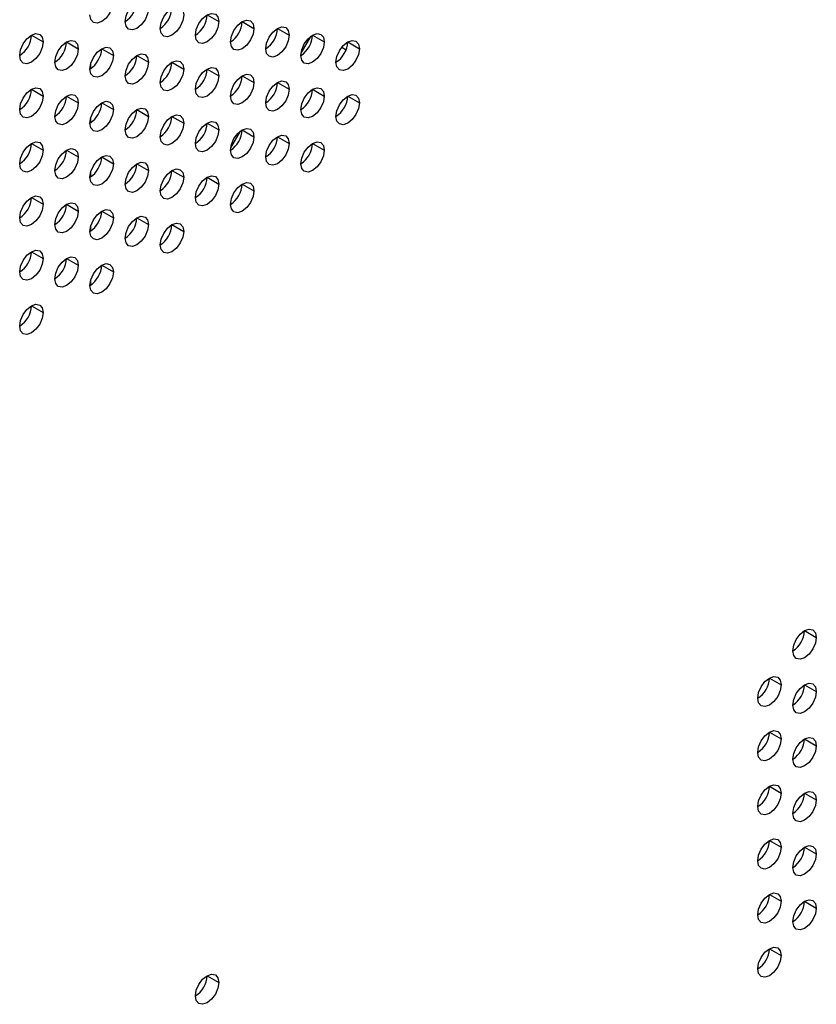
# Model space of a CAD drawing. Header units: millimetres. Extents: x 0 to 1118, y 0 to 864.
# Tile 226 of 256: x 954.59 to 960.6, y 700.41 to 707.84. Entities that reach past the tile are written whole.
import ezdxf

# ---------------------------------------------------------------- set-up
doc = ezdxf.new("R2010")
doc.units = ezdxf.units.MM

msp = doc.modelspace()

# ---------------------------------------------------------------- linework, layer by layer
at = {"color": 7, "linetype": 'Continuous', "lineweight": 25}
for p, q in [((956.0061, 707.8742), (956.0945, 707.8231)), ((956.2713, 707.8231), (956.3597, 707.7721)), ((956.5365, 707.7721), (956.6249, 707.721)), ((954.6803, 707.7212), (954.7687, 707.6702)), ((954.9455, 707.6701), (955.0339, 707.6191)), ((956.7144, 707.585), (956.7874, 707.7115)), ((956.8016, 707.721), (956.89, 707.67)), ((957.0668, 707.6699), (957.1552, 707.6189)), ((955.2106, 707.6191), (955.299, 707.5681)), ((955.4758, 707.568), (955.5642, 707.517)), ((955.741, 707.517), (955.8294, 707.4659)), ((956.0061, 707.4659), (956.0945, 707.4149)), ((956.2713, 707.4148), (956.3597, 707.3638)), ((954.6803, 707.3129), (954.7687, 707.2619)), ((956.5365, 707.3638), (956.6249, 707.3128)), ((956.8016, 707.3127), (956.89, 707.2617)), ((954.9455, 707.2619), (955.0339, 707.2108)), ((957.0668, 707.2617), (957.1552, 707.2106)), ((955.2106, 707.2108), (955.299, 707.1598)), ((955.4758, 707.1598), (955.5642, 707.1087)), ((955.741, 707.1087), (955.8294, 707.0577)), ((956.0061, 707.0576), (956.0945, 707.0066)), ((956.2713, 707.0066), (956.3597, 706.9555)), ((956.1841, 706.8705), (956.2571, 706.9971)), ((956.5365, 706.9555), (956.6249, 706.9045)), ((954.6803, 706.9047), (954.7687, 706.8536)), ((954.9455, 706.8536), (955.0339, 706.8026)), ((956.8016, 706.9045), (956.89, 706.8534)), ((955.2106, 706.8025), (955.299, 706.7515)), ((955.4758, 706.7515), (955.5642, 706.7005)), ((955.741, 706.7004), (955.8294, 706.6494)), ((956.0061, 706.6494), (956.0945, 706.5983)), ((956.2713, 706.5983), (956.3597, 706.5473)), ((954.6803, 706.4964), (954.7687, 706.4454)), ((954.9455, 706.4453), (955.0339, 706.3943)), ((955.2106, 706.3943), (955.299, 706.3432)), ((955.4758, 706.3432), (955.5642, 706.2922)), ((955.741, 706.2922), (955.8294, 706.2411)), ((954.6803, 706.0881), (954.7687, 706.0371)), ((954.9455, 706.0371), (955.0339, 705.986)), ((955.2106, 705.986), (955.299, 705.935)), ((954.6803, 705.6798), (954.7687, 705.6288)), ((960.5139, 703.2297), (960.6023, 703.1786)), ((960.2488, 702.8725), (960.3372, 702.8214)), ((960.5139, 702.8214), (960.6023, 702.7704)), ((960.2488, 702.4642), (960.3372, 702.4132)), ((960.5139, 702.4131), (960.6023, 702.3621)), ((960.2488, 702.0559), (960.3372, 702.0049)), ((960.5139, 702.0049), (960.6023, 701.9538)), ((960.2488, 701.6477), (960.3372, 701.5966)), ((960.5139, 701.5966), (960.6023, 701.5456)), ((960.2488, 701.2394), (960.3372, 701.1884)), ((960.5139, 701.1883), (960.6023, 701.1373)), ((960.2488, 700.8311), (960.3372, 700.7801)), ((956.0061, 700.6274), (956.0945, 700.5763))]:
    msp.add_line(p, q, dxfattribs=at)
at = {"color": 8, "linetype": 'Continuous', "lineweight": 25}
for p, q in [((957.0218, 707.6298), (957.0545, 707.6109)), ((955.1272, 707.5025), (955.1272, 707.469)), ((955.1272, 707.0943), (955.1272, 707.0607)), ((955.1272, 706.686), (955.1272, 706.6525)), ((955.1272, 706.2777), (955.1272, 706.2442)), ((955.1272, 705.8695), (955.1272, 705.8359))]:
    msp.add_line(p, q, dxfattribs=at)
at = {"color": 7, "linetype": 'Continuous', "lineweight": 25, "flags": 128}
for points in [[(955.299, 707.9763), (955.2923, 707.9334), (955.2731, 707.8892), (955.2445, 707.8505), (955.2106, 707.8232), (955.1768, 707.8115), (955.1481, 707.817), (955.129, 707.8391), (955.1223, 707.8743)], [(955.3874, 707.8232), (955.3941, 707.8662), (955.4133, 707.9103), (955.442, 707.949), (955.4758, 707.9763), (955.5096, 707.9881), (955.5383, 707.9825), (955.5575, 707.9604), (955.5642, 707.9253)], [(955.5642, 707.9253), (955.5575, 707.8823), (955.5383, 707.8381), (955.5096, 707.7995), (955.4758, 707.7722), (955.442, 707.7604), (955.4133, 707.766), (955.3941, 707.788), (955.3874, 707.8232)], [(955.6526, 707.7722), (955.6593, 707.8151), (955.6785, 707.8593), (955.7071, 707.898), (955.741, 707.9252), (955.7748, 707.937), (955.8035, 707.9314), (955.8226, 707.9094), (955.8294, 707.8742)], [(955.8294, 707.8742), (955.8226, 707.8313), (955.8035, 707.7871), (955.7748, 707.7484), (955.741, 707.7211), (955.7071, 707.7094), (955.6785, 707.7149), (955.6593, 707.737), (955.6526, 707.7722)], [(955.9177, 707.7211), (955.9245, 707.764), (955.9436, 707.8082), (955.9723, 707.8469), (956.0061, 707.8742), (956.04, 707.8859), (956.0686, 707.8804), (956.0878, 707.8583), (956.0945, 707.8231)], [(956.0945, 707.8231), (956.0878, 707.7802), (956.0686, 707.736), (956.04, 707.6974), (956.0061, 707.6701), (955.9723, 707.6583), (955.9436, 707.6639), (955.9245, 707.6859), (955.9177, 707.7211)], [(956.1829, 707.67), (956.1896, 707.713), (956.2088, 707.7572), (956.2375, 707.7958), (956.2713, 707.8231), (956.3051, 707.8349), (956.3338, 707.8293), (956.353, 707.8073), (956.3597, 707.7721)], [(956.3597, 707.7721), (956.353, 707.7291), (956.3338, 707.685), (956.3051, 707.6463), (956.2713, 707.619), (956.2375, 707.6072), (956.2088, 707.6128), (956.1896, 707.6349), (956.1829, 707.67)], [(956.4481, 707.619), (956.4548, 707.6619), (956.474, 707.7061), (956.5026, 707.7448), (956.5365, 707.7721), (956.5703, 707.7838), (956.599, 707.7783), (956.6181, 707.7562), (956.6249, 707.721)], [(954.5919, 707.5681), (954.5986, 707.6111), (954.6178, 707.6552), (954.6465, 707.6939), (954.6803, 707.7212), (954.7141, 707.733), (954.7428, 707.7274), (954.762, 707.7053), (954.7687, 707.6702)], [(954.7687, 707.6702), (954.762, 707.6272), (954.7428, 707.5831), (954.7141, 707.5444), (954.6803, 707.5171), (954.6465, 707.5053), (954.6178, 707.5109), (954.5986, 707.5329), (954.5919, 707.5681)], [(954.8571, 707.5171), (954.8638, 707.56), (954.883, 707.6042), (954.9117, 707.6429), (954.9455, 707.6702), (954.9793, 707.6819), (955.008, 707.6763), (955.0271, 707.6543), (955.0339, 707.6191)], [(956.6249, 707.721), (956.6181, 707.6781), (956.599, 707.6339), (956.5703, 707.5952), (956.5365, 707.5679), (956.5026, 707.5562), (956.474, 707.5618), (956.4548, 707.5838), (956.4481, 707.619)], [(956.7132, 707.5679), (956.72, 707.6109), (956.7391, 707.655), (956.7678, 707.6937), (956.8016, 707.721), (956.8355, 707.7328), (956.8641, 707.7272), (956.8833, 707.7051), (956.89, 707.67)], [(956.89, 707.67), (956.8833, 707.627), (956.8641, 707.5829), (956.8355, 707.5442), (956.8016, 707.5169), (956.7678, 707.5051), (956.7391, 707.5107), (956.72, 707.5327), (956.7132, 707.5679)], [(956.9784, 707.5169), (956.9851, 707.5598), (957.0043, 707.604), (957.033, 707.6427), (957.0668, 707.67), (957.1006, 707.6817), (957.1293, 707.6761), (957.1485, 707.6541), (957.1552, 707.6189)], [(955.0339, 707.6191), (955.0271, 707.5762), (955.008, 707.532), (954.9793, 707.4933), (954.9455, 707.466), (954.9117, 707.4543), (954.883, 707.4598), (954.8638, 707.4819), (954.8571, 707.5171)], [(955.1223, 707.466), (955.129, 707.5089), (955.1481, 707.5531), (955.1768, 707.5918), (955.2106, 707.6191), (955.2445, 707.6309), (955.2731, 707.6253), (955.2923, 707.6032), (955.299, 707.5681)], [(957.1552, 707.6189), (957.1485, 707.576), (957.1293, 707.5318), (957.1006, 707.4931), (957.0668, 707.4658), (957.033, 707.4541), (957.0043, 707.4596), (956.9851, 707.4817), (956.9784, 707.5169)], [(955.299, 707.5681), (955.2923, 707.5251), (955.2731, 707.4809), (955.2445, 707.4423), (955.2106, 707.415), (955.1768, 707.4032), (955.1481, 707.4088), (955.129, 707.4308), (955.1223, 707.466)], [(955.3874, 707.4149), (955.3941, 707.4579), (955.4133, 707.5021), (955.442, 707.5407), (955.4758, 707.568), (955.5096, 707.5798), (955.5383, 707.5742), (955.5575, 707.5522), (955.5642, 707.517)], [(955.6526, 707.3639), (955.6593, 707.4068), (955.6785, 707.451), (955.7071, 707.4897), (955.741, 707.517), (955.7748, 707.5287), (955.8035, 707.5232), (955.8226, 707.5011), (955.8294, 707.4659)], [(955.5642, 707.517), (955.5575, 707.4741), (955.5383, 707.4299), (955.5096, 707.3912), (955.4758, 707.3639), (955.442, 707.3521), (955.4133, 707.3577), (955.3941, 707.3798), (955.3874, 707.4149)], [(955.8294, 707.4659), (955.8226, 707.423), (955.8035, 707.3788), (955.7748, 707.3401), (955.741, 707.3128), (955.7071, 707.3011), (955.6785, 707.3067), (955.6593, 707.3287), (955.6526, 707.3639)], [(955.9177, 707.3128), (955.9245, 707.3558), (955.9436, 707.3999), (955.9723, 707.4386), (956.0061, 707.4659), (956.04, 707.4777), (956.0686, 707.4721), (956.0878, 707.4501), (956.0945, 707.4149)], [(956.0945, 707.4149), (956.0878, 707.3719), (956.0686, 707.3278), (956.04, 707.2891), (956.0061, 707.2618), (955.9723, 707.25), (955.9436, 707.2556), (955.9245, 707.2777), (955.9177, 707.3128)], [(956.1829, 707.2618), (956.1896, 707.3047), (956.2088, 707.3489), (956.2375, 707.3876), (956.2713, 707.4149), (956.3051, 707.4266), (956.3338, 707.421), (956.353, 707.399), (956.3597, 707.3638)], [(956.4481, 707.2107), (956.4548, 707.2537), (956.474, 707.2978), (956.5026, 707.3365), (956.5365, 707.3638), (956.5703, 707.3756), (956.599, 707.37), (956.6181, 707.3479), (956.6249, 707.3128)], [(954.5919, 707.1599), (954.5986, 707.2028), (954.6178, 707.247), (954.6465, 707.2856), (954.6803, 707.3129), (954.7141, 707.3247), (954.7428, 707.3191), (954.762, 707.2971), (954.7687, 707.2619)], [(956.3597, 707.3638), (956.353, 707.3209), (956.3338, 707.2767), (956.3051, 707.238), (956.2713, 707.2107), (956.2375, 707.199), (956.2088, 707.2045), (956.1896, 707.2266), (956.1829, 707.2618)], [(956.6249, 707.3128), (956.6181, 707.2698), (956.599, 707.2256), (956.5703, 707.187), (956.5365, 707.1597), (956.5026, 707.1479), (956.474, 707.1535), (956.4548, 707.1755), (956.4481, 707.2107)], [(956.7132, 707.1597), (956.72, 707.2026), (956.7391, 707.2468), (956.7678, 707.2854), (956.8016, 707.3127), (956.8355, 707.3245), (956.8641, 707.3189), (956.8833, 707.2969), (956.89, 707.2617)], [(954.7687, 707.2619), (954.762, 707.219), (954.7428, 707.1748), (954.7141, 707.1361), (954.6803, 707.1088), (954.6465, 707.0971), (954.6178, 707.1026), (954.5986, 707.1247), (954.5919, 707.1599)], [(954.8571, 707.1088), (954.8638, 707.1517), (954.883, 707.1959), (954.9117, 707.2346), (954.9455, 707.2619), (954.9793, 707.2736), (955.008, 707.2681), (955.0271, 707.246), (955.0339, 707.2108)], [(955.1223, 707.0577), (955.129, 707.1007), (955.1481, 707.1449), (955.1768, 707.1835), (955.2106, 707.2108), (955.2445, 707.2226), (955.2731, 707.217), (955.2923, 707.195), (955.299, 707.1598)], [(956.89, 707.2617), (956.8833, 707.2188), (956.8641, 707.1746), (956.8355, 707.1359), (956.8016, 707.1086), (956.7678, 707.0969), (956.7391, 707.1024), (956.72, 707.1245), (956.7132, 707.1597)], [(956.9784, 707.1086), (956.9851, 707.1515), (957.0043, 707.1957), (957.033, 707.2344), (957.0668, 707.2617), (957.1006, 707.2734), (957.1293, 707.2679), (957.1485, 707.2458), (957.1552, 707.2106)], [(955.0339, 707.2108), (955.0271, 707.1679), (955.008, 707.1237), (954.9793, 707.085), (954.9455, 707.0577), (954.9117, 707.046), (954.883, 707.0516), (954.8638, 707.0736), (954.8571, 707.1088)], [(955.299, 707.1598), (955.2923, 707.1168), (955.2731, 707.0727), (955.2445, 707.034), (955.2106, 707.0067), (955.1768, 706.9949), (955.1481, 707.0005), (955.129, 707.0226), (955.1223, 707.0577)], [(955.3874, 707.0067), (955.3941, 707.0496), (955.4133, 707.0938), (955.442, 707.1325), (955.4758, 707.1598), (955.5096, 707.1715), (955.5383, 707.166), (955.5575, 707.1439), (955.5642, 707.1087)], [(957.1552, 707.2106), (957.1485, 707.1677), (957.1293, 707.1235), (957.1006, 707.0848), (957.0668, 707.0576), (957.033, 707.0458), (957.0043, 707.0514), (956.9851, 707.0734), (956.9784, 707.1086)], [(955.5642, 707.1087), (955.5575, 707.0658), (955.5383, 707.0216), (955.5096, 706.9829), (955.4758, 706.9556), (955.442, 706.9439), (955.4133, 706.9494), (955.3941, 706.9715), (955.3874, 707.0067)], [(955.6526, 706.9556), (955.6593, 706.9986), (955.6785, 707.0427), (955.7071, 707.0814), (955.741, 707.1087), (955.7748, 707.1205), (955.8035, 707.1149), (955.8226, 707.0928), (955.8294, 707.0577)], [(955.8294, 707.0577), (955.8226, 707.0147), (955.8035, 706.9705), (955.7748, 706.9319), (955.741, 706.9046), (955.7071, 706.8928), (955.6785, 706.8984), (955.6593, 706.9204), (955.6526, 706.9556)], [(955.9177, 706.9046), (955.9245, 706.9475), (955.9436, 706.9917), (955.9723, 707.0304), (956.0061, 707.0576), (956.04, 707.0694), (956.0686, 707.0638), (956.0878, 707.0418), (956.0945, 707.0066)], [(956.0945, 707.0066), (956.0878, 706.9637), (956.0686, 706.9195), (956.04, 706.8808), (956.0061, 706.8535), (955.9723, 706.8418), (955.9436, 706.8473), (955.9245, 706.8694), (955.9177, 706.9046)], [(956.1829, 706.8535), (956.1896, 706.8964), (956.2088, 706.9406), (956.2375, 706.9793), (956.2713, 707.0066), (956.3051, 707.0183), (956.3338, 707.0128), (956.353, 706.9907), (956.3597, 706.9555)], [(956.3597, 706.9555), (956.353, 706.9126), (956.3338, 706.8684), (956.3051, 706.8298), (956.2713, 706.8025), (956.2375, 706.7907), (956.2088, 706.7963), (956.1896, 706.8183), (956.1829, 706.8535)], [(956.4481, 706.8024), (956.4548, 706.8454), (956.474, 706.8896), (956.5026, 706.9282), (956.5365, 706.9555), (956.5703, 706.9673), (956.599, 706.9617), (956.6181, 706.9397), (956.6249, 706.9045)], [(954.5919, 706.7516), (954.5986, 706.7945), (954.6178, 706.8387), (954.6465, 706.8774), (954.6803, 706.9047), (954.7141, 706.9164), (954.7428, 706.9109), (954.762, 706.8888), (954.7687, 706.8536)], [(954.7687, 706.8536), (954.762, 706.8107), (954.7428, 706.7665), (954.7141, 706.7278), (954.6803, 706.7005), (954.6465, 706.6888), (954.6178, 706.6944), (954.5986, 706.7164), (954.5919, 706.7516)], [(954.8571, 706.7005), (954.8638, 706.7435), (954.883, 706.7876), (954.9117, 706.8263), (954.9455, 706.8536), (954.9793, 706.8654), (955.008, 706.8598), (955.0271, 706.8377), (955.0339, 706.8026)], [(956.6249, 706.9045), (956.6181, 706.8615), (956.599, 706.8174), (956.5703, 706.7787), (956.5365, 706.7514), (956.5026, 706.7396), (956.474, 706.7452), (956.4548, 706.7673), (956.4481, 706.8024)], [(956.7132, 706.7514), (956.72, 706.7943), (956.7391, 706.8385), (956.7678, 706.8772), (956.8016, 706.9045), (956.8355, 706.9162), (956.8641, 706.9107), (956.8833, 706.8886), (956.89, 706.8534)], [(956.89, 706.8534), (956.8833, 706.8105), (956.8641, 706.7663), (956.8355, 706.7276), (956.8016, 706.7003), (956.7678, 706.6886), (956.7391, 706.6942), (956.72, 706.7162), (956.7132, 706.7514)], [(955.0339, 706.8026), (955.0271, 706.7596), (955.008, 706.7155), (954.9793, 706.6768), (954.9455, 706.6495), (954.9117, 706.6377), (954.883, 706.6433), (954.8638, 706.6653), (954.8571, 706.7005)], [(955.1223, 706.6495), (955.129, 706.6924), (955.1481, 706.7366), (955.1768, 706.7753), (955.2106, 706.8026), (955.2445, 706.8143), (955.2731, 706.8087), (955.2923, 706.7867), (955.299, 706.7515)], [(955.299, 706.7515), (955.2923, 706.7086), (955.2731, 706.6644), (955.2445, 706.6257), (955.2106, 706.5984), (955.1768, 706.5867), (955.1481, 706.5922), (955.129, 706.6143), (955.1223, 706.6495)], [(955.3874, 706.5984), (955.3941, 706.6413), (955.4133, 706.6855), (955.442, 706.7242), (955.4758, 706.7515), (955.5096, 706.7633), (955.5383, 706.7577), (955.5575, 706.7356), (955.5642, 706.7005)], [(955.5642, 706.7005), (955.5575, 706.6575), (955.5383, 706.6133), (955.5096, 706.5747), (955.4758, 706.5474), (955.442, 706.5356), (955.4133, 706.5412), (955.3941, 706.5632), (955.3874, 706.5984)], [(955.6526, 706.5473), (955.6593, 706.5903), (955.6785, 706.6345), (955.7071, 706.6731), (955.741, 706.7004), (955.7748, 706.7122), (955.8035, 706.7066), (955.8226, 706.6846), (955.8294, 706.6494)], [(955.8294, 706.6494), (955.8226, 706.6065), (955.8035, 706.5623), (955.7748, 706.5236), (955.741, 706.4963), (955.7071, 706.4845), (955.6785, 706.4901), (955.6593, 706.5122), (955.6526, 706.5473)], [(955.9177, 706.4963), (955.9245, 706.5392), (955.9436, 706.5834), (955.9723, 706.6221), (956.0061, 706.6494), (956.04, 706.6611), (956.0686, 706.6556), (956.0878, 706.6335), (956.0945, 706.5983)], [(956.0945, 706.5983), (956.0878, 706.5554), (956.0686, 706.5112), (956.04, 706.4725), (956.0061, 706.4452), (955.9723, 706.4335), (955.9436, 706.4391), (955.9245, 706.4611), (955.9177, 706.4963)], [(956.1829, 706.4452), (956.1896, 706.4882), (956.2088, 706.5323), (956.2375, 706.571), (956.2713, 706.5983), (956.3051, 706.6101), (956.3338, 706.6045), (956.353, 706.5825), (956.3597, 706.5473)], [(954.5919, 706.3433), (954.5986, 706.3863), (954.6178, 706.4304), (954.6465, 706.4691), (954.6803, 706.4964), (954.7141, 706.5082), (954.7428, 706.5026), (954.762, 706.4805), (954.7687, 706.4454)], [(956.3597, 706.5473), (956.353, 706.5043), (956.3338, 706.4602), (956.3051, 706.4215), (956.2713, 706.3942), (956.2375, 706.3824), (956.2088, 706.388), (956.1896, 706.4101), (956.1829, 706.4452)], [(954.7687, 706.4454), (954.762, 706.4024), (954.7428, 706.3582), (954.7141, 706.3196), (954.6803, 706.2923), (954.6465, 706.2805), (954.6178, 706.2861), (954.5986, 706.3081), (954.5919, 706.3433)], [(954.8571, 706.2923), (954.8638, 706.3352), (954.883, 706.3794), (954.9117, 706.418), (954.9455, 706.4453), (954.9793, 706.4571), (955.008, 706.4515), (955.0271, 706.4295), (955.0339, 706.3943)], [(955.1223, 706.2412), (955.129, 706.2841), (955.1481, 706.3283), (955.1768, 706.367), (955.2106, 706.3943), (955.2445, 706.406), (955.2731, 706.4005), (955.2923, 706.3784), (955.299, 706.3432)], [(955.0339, 706.3943), (955.0271, 706.3514), (955.008, 706.3072), (954.9793, 706.2685), (954.9455, 706.2412), (954.9117, 706.2295), (954.883, 706.235), (954.8638, 706.2571), (954.8571, 706.2923)], [(955.299, 706.3432), (955.2923, 706.3003), (955.2731, 706.2561), (955.2445, 706.2174), (955.2106, 706.1902), (955.1768, 706.1784), (955.1481, 706.184), (955.129, 706.206), (955.1223, 706.2412)], [(955.3874, 706.1901), (955.3941, 706.2331), (955.4133, 706.2773), (955.442, 706.3159), (955.4758, 706.3432), (955.5096, 706.355), (955.5383, 706.3494), (955.5575, 706.3274), (955.5642, 706.2922)], [(955.5642, 706.2922), (955.5575, 706.2492), (955.5383, 706.2051), (955.5096, 706.1664), (955.4758, 706.1391), (955.442, 706.1273), (955.4133, 706.1329), (955.3941, 706.155), (955.3874, 706.1901)], [(955.6526, 706.1391), (955.6593, 706.182), (955.6785, 706.2262), (955.7071, 706.2649), (955.741, 706.2922), (955.7748, 706.3039), (955.8035, 706.2984), (955.8226, 706.2763), (955.8294, 706.2411)], [(955.8294, 706.2411), (955.8226, 706.1982), (955.8035, 706.154), (955.7748, 706.1153), (955.741, 706.088), (955.7071, 706.0763), (955.6785, 706.0818), (955.6593, 706.1039), (955.6526, 706.1391)], [(954.5919, 705.935), (954.5986, 705.978), (954.6178, 706.0222), (954.6465, 706.0608), (954.6803, 706.0881), (954.7141, 706.0999), (954.7428, 706.0943), (954.762, 706.0723), (954.7687, 706.0371)], [(954.7687, 706.0371), (954.762, 705.9941), (954.7428, 705.95), (954.7141, 705.9113), (954.6803, 705.884), (954.6465, 705.8722), (954.6178, 705.8778), (954.5986, 705.8999), (954.5919, 705.935)], [(954.8571, 705.884), (954.8638, 705.9269), (954.883, 705.9711), (954.9117, 706.0098), (954.9455, 706.0371), (954.9793, 706.0488), (955.008, 706.0433), (955.0271, 706.0212), (955.0339, 705.986)], [(955.0339, 705.986), (955.0271, 705.9431), (955.008, 705.8989), (954.9793, 705.8602), (954.9455, 705.8329), (954.9117, 705.8212), (954.883, 705.8268), (954.8638, 705.8488), (954.8571, 705.884)], [(955.1223, 705.8329), (955.129, 705.8759), (955.1481, 705.92), (955.1768, 705.9587), (955.2106, 705.986), (955.2445, 705.9978), (955.2731, 705.9922), (955.2923, 705.9701), (955.299, 705.935)], [(955.299, 705.935), (955.2923, 705.892), (955.2731, 705.8479), (955.2445, 705.8092), (955.2106, 705.7819), (955.1768, 705.7701), (955.1481, 705.7757), (955.129, 705.7977), (955.1223, 705.8329)], [(954.5919, 705.5268), (954.5986, 705.5697), (954.6178, 705.6139), (954.6465, 705.6526), (954.6803, 705.6799), (954.7141, 705.6916), (954.7428, 705.686), (954.762, 705.664), (954.7687, 705.6288)], [(954.7687, 705.6288), (954.762, 705.5859), (954.7428, 705.5417), (954.7141, 705.503), (954.6803, 705.4757), (954.6465, 705.464), (954.6178, 705.4695), (954.5986, 705.4916), (954.5919, 705.5268)], [(960.4256, 703.0766), (960.4323, 703.1195), (960.4514, 703.1637), (960.4801, 703.2024), (960.5139, 703.2297), (960.5478, 703.2414), (960.5764, 703.2359), (960.5956, 703.2138), (960.6023, 703.1786)], [(960.6023, 703.1786), (960.5956, 703.1357), (960.5764, 703.0915), (960.5478, 703.0529), (960.5139, 703.0256), (960.4801, 703.0138), (960.4514, 703.0194), (960.4323, 703.0414), (960.4256, 703.0766)], [(960.1604, 702.7194), (960.1671, 702.7623), (960.1863, 702.8065), (960.215, 702.8452), (960.2488, 702.8725), (960.2826, 702.8842), (960.3113, 702.8787), (960.3304, 702.8566), (960.3372, 702.8214)], [(960.3372, 702.8214), (960.3304, 702.7785), (960.3113, 702.7343), (960.2826, 702.6956), (960.2488, 702.6683), (960.215, 702.6566), (960.1863, 702.6622), (960.1671, 702.6842), (960.1604, 702.7194)], [(960.4256, 702.6683), (960.4323, 702.7113), (960.4514, 702.7554), (960.4801, 702.7941), (960.5139, 702.8214), (960.5478, 702.8332), (960.5764, 702.8276), (960.5956, 702.8056), (960.6023, 702.7704)], [(960.6023, 702.7704), (960.5956, 702.7274), (960.5764, 702.6833), (960.5478, 702.6446), (960.5139, 702.6173), (960.4801, 702.6055), (960.4514, 702.6111), (960.4323, 702.6332), (960.4256, 702.6683)], [(960.1604, 702.3111), (960.1671, 702.3541), (960.1863, 702.3982), (960.215, 702.4369), (960.2488, 702.4642), (960.2826, 702.476), (960.3113, 702.4704), (960.3304, 702.4483), (960.3372, 702.4132)], [(960.3372, 702.4132), (960.3304, 702.3702), (960.3113, 702.3261), (960.2826, 702.2874), (960.2488, 702.2601), (960.215, 702.2483), (960.1863, 702.2539), (960.1671, 702.2759), (960.1604, 702.3111)], [(960.4256, 702.2601), (960.4323, 702.303), (960.4514, 702.3472), (960.4801, 702.3859), (960.5139, 702.4132), (960.5478, 702.4249), (960.5764, 702.4193), (960.5956, 702.3973), (960.6023, 702.3621)], [(960.6023, 702.3621), (960.5956, 702.3192), (960.5764, 702.275), (960.5478, 702.2363), (960.5139, 702.209), (960.4801, 702.1973), (960.4514, 702.2028), (960.4323, 702.2249), (960.4256, 702.2601)], [(960.1604, 701.9028), (960.1671, 701.9458), (960.1863, 701.99), (960.215, 702.0286), (960.2488, 702.0559), (960.2826, 702.0677), (960.3113, 702.0621), (960.3304, 702.0401), (960.3372, 702.0049)], [(960.3372, 702.0049), (960.3304, 701.962), (960.3113, 701.9178), (960.2826, 701.8791), (960.2488, 701.8518), (960.215, 701.84), (960.1863, 701.8456), (960.1671, 701.8677), (960.1604, 701.9028)], [(960.4256, 701.8518), (960.4323, 701.8947), (960.4514, 701.9389), (960.4801, 701.9776), (960.5139, 702.0049), (960.5478, 702.0166), (960.5764, 702.0111), (960.5956, 701.989), (960.6023, 701.9538)], [(960.6023, 701.9538), (960.5956, 701.9109), (960.5764, 701.8667), (960.5478, 701.828), (960.5139, 701.8007), (960.4801, 701.789), (960.4514, 701.7946), (960.4323, 701.8166), (960.4256, 701.8518)], [(960.1604, 701.4946), (960.1671, 701.5375), (960.1863, 701.5817), (960.215, 701.6204), (960.2488, 701.6477), (960.2826, 701.6594), (960.3113, 701.6539), (960.3304, 701.6318), (960.3372, 701.5966)], [(960.3372, 701.5966), (960.3304, 701.5537), (960.3113, 701.5095), (960.2826, 701.4708), (960.2488, 701.4435), (960.215, 701.4318), (960.1863, 701.4373), (960.1671, 701.4594), (960.1604, 701.4946)], [(960.4256, 701.4435), (960.4323, 701.4865), (960.4514, 701.5306), (960.4801, 701.5693), (960.5139, 701.5966), (960.5478, 701.6084), (960.5764, 701.6028), (960.5956, 701.5807), (960.6023, 701.5456)], [(960.6023, 701.5456), (960.5956, 701.5026), (960.5764, 701.4585), (960.5478, 701.4198), (960.5139, 701.3925), (960.4801, 701.3807), (960.4514, 701.3863), (960.4323, 701.4083), (960.4256, 701.4435)], [(960.1604, 701.0863), (960.1671, 701.1292), (960.1863, 701.1734), (960.215, 701.2121), (960.2488, 701.2394), (960.2826, 701.2512), (960.3113, 701.2456), (960.3304, 701.2235), (960.3372, 701.1884)], [(960.3372, 701.1884), (960.3304, 701.1454), (960.3113, 701.1012), (960.2826, 701.0626), (960.2488, 701.0353), (960.215, 701.0235), (960.1863, 701.0291), (960.1671, 701.0511), (960.1604, 701.0863)], [(960.4256, 701.0352), (960.4323, 701.0782), (960.4514, 701.1224), (960.4801, 701.161), (960.5139, 701.1883), (960.5478, 701.2001), (960.5764, 701.1945), (960.5956, 701.1725), (960.6023, 701.1373)], [(960.6023, 701.1373), (960.5956, 701.0944), (960.5764, 701.0502), (960.5478, 701.0115), (960.5139, 700.9842), (960.4801, 700.9724), (960.4514, 700.978), (960.4323, 701.0001), (960.4256, 701.0352)], [(960.1604, 700.678), (960.1671, 700.721), (960.1863, 700.7652), (960.215, 700.8038), (960.2488, 700.8311), (960.2826, 700.8429), (960.3113, 700.8373), (960.3304, 700.8153), (960.3372, 700.7801)], [(960.3372, 700.7801), (960.3304, 700.7371), (960.3113, 700.693), (960.2826, 700.6543), (960.2488, 700.627), (960.215, 700.6152), (960.1863, 700.6208), (960.1671, 700.6429), (960.1604, 700.678)], [(955.9177, 700.4743), (955.9245, 700.5172), (955.9436, 700.5614), (955.9723, 700.6001), (956.0061, 700.6274), (956.04, 700.6391), (956.0686, 700.6336), (956.0878, 700.6115), (956.0945, 700.5763)], [(956.0945, 700.5763), (956.0878, 700.5334), (956.0686, 700.4892), (956.04, 700.4506), (956.0061, 700.4233), (955.9723, 700.4115), (955.9436, 700.4171), (955.9245, 700.4391), (955.9177, 700.4743)]]:
    msp.add_lwpolyline(points, dxfattribs=at)
at = {"color": 7, "linetype": 'Continuous', "lineweight": 25}
for centre in [(955.2839, 707.985), (955.5491, 707.934), (955.8142, 707.8829), (956.0794, 707.8318), (956.3446, 707.7808), (954.4884, 707.7299), (954.7536, 707.6789), (956.6097, 707.7297), (956.8749, 707.6787), (955.0187, 707.6278), (955.2839, 707.5768), (955.5491, 707.5257), (955.8142, 707.4746), (956.0794, 707.4236), (954.4884, 707.3217), (956.3446, 707.3725), (956.6097, 707.3215), (954.7536, 707.2706), (956.8749, 707.2704), (955.0187, 707.2195), (955.2839, 707.1685), (955.5491, 707.1174), (955.8142, 707.0664), (956.0794, 707.0153), (956.3446, 706.9642), (954.4884, 706.9134), (954.7536, 706.8623), (956.6097, 706.9132), (955.0187, 706.8113), (955.2839, 706.7602), (955.5491, 706.7092), (955.8142, 706.6581), (956.0794, 706.607), (954.4884, 706.5051), (954.7536, 706.4541), (955.0187, 706.403), (955.2839, 706.3519), (955.5491, 706.3009), (954.4884, 706.0968), (954.7536, 706.0458), (955.0187, 705.9947), (954.4884, 705.6886), (960.322, 703.2384), (960.0569, 702.8812), (960.322, 702.8301), (960.0569, 702.4729), (960.322, 702.4219), (960.0569, 702.0647), (960.322, 702.0136), (960.0569, 701.6564), (960.322, 701.6053), (960.0569, 701.2481), (960.322, 701.1971), (960.0569, 700.8398), (955.8142, 700.6361)]:
    msp.add_arc(centre, 0.1921, 302.60548, 357.39452, dxfattribs=at)

doc.saveas('drawing.dxf')
